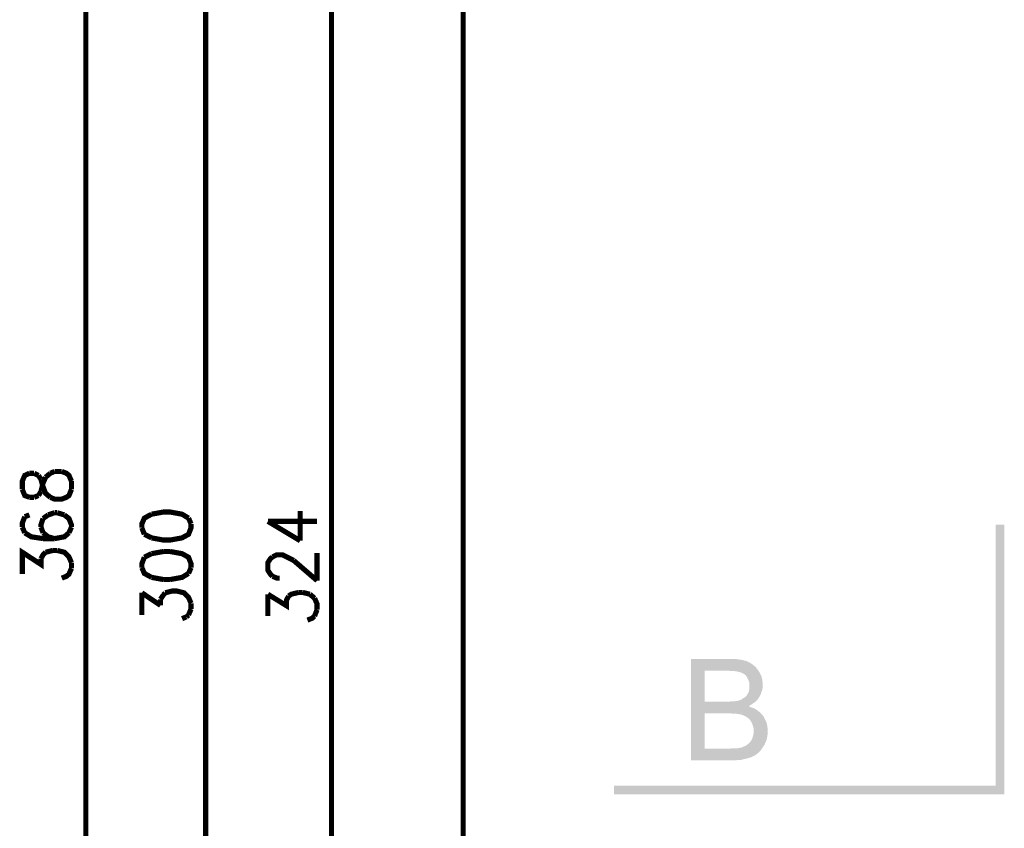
# Model space of a CAD drawing. Header units: millimetres. Extents: x -14047 to 49934, y -21523 to 14989.
# Tile 132 of 256: x 2382 to 2624, y 5396 to 5595. Entities that reach past the tile are written whole.
import ezdxf

# ---------------------------------------------------------------- set-up
doc = ezdxf.new("R2010")
doc.units = ezdxf.units.MM
doc.layers.add('H', color=7, linetype='Continuous')
doc.layers.add('P', color=7, linetype='Continuous')

msp = doc.modelspace()

# ---------------------------------------------------------------- hatches: boundary and pattern name
at = {"layer": 'H', "linetype": 'Continuous'}
for points in [[(2624.025, 5404.801), (2621.91, 5471.027), (2624.025, 5471.027)], [(2624.025, 5404.801), (2621.91, 5406.915), (2621.91, 5471.027)], [(2547.045, 5413.09), (2547.045, 5438.046), (2557.094, 5438.046), (2557.799, 5438.046), (2558.418, 5437.956), (2559.033, 5437.866), (2559.653, 5437.781), (2560.183, 5437.601), (2560.623, 5437.516), (2561.063, 5437.336), (2561.593, 5437.076), (2562.123, 5436.721), (2562.563, 5436.366), (2563.003, 5436.016), (2563.358, 5435.487), (2555.334, 5435.132), (2550.395, 5435.132), (2550.395, 5427.553), (2562.738, 5427.373), (2562.208, 5427.023), (2561.683, 5426.668), (2561.238, 5426.403), (2561.858, 5426.138), (2562.388, 5425.963), (2562.918, 5425.698), (2563.443, 5425.348), (2563.888, 5424.993), (2556.124, 5424.638), (2550.395, 5424.638), (2550.395, 5415.999), (2564.503, 5415.999), (2564.148, 5415.469), (2563.798, 5415.114), (2563.358, 5414.764), (2562.918, 5414.409), (2562.388, 5414.144), (2561.858, 5413.884), (2561.238, 5413.704), (2560.623, 5413.529), (2560.093, 5413.439), (2559.563, 5413.265), (2559.033, 5413.175), (2558.418, 5413.175), (2557.714, 5413.09), (2557.094, 5413.09)], [(2562.738, 5427.373), (2550.395, 5427.553), (2556.569, 5427.553), (2557.274, 5427.638), (2557.889, 5427.638), (2558.418, 5427.728), (2558.858, 5427.813), (2559.478, 5428.078), (2560.003, 5428.432), (2560.533, 5428.782), (2560.798, 5429.137), (2561.063, 5429.577), (2561.328, 5430.107), (2561.418, 5430.727), (2561.418, 5431.342), (2561.418, 5431.957), (2561.328, 5432.487), (2561.063, 5433.017), (2560.888, 5433.457), (2560.533, 5433.987), (2560.093, 5434.342), (2559.563, 5434.607), (2559.123, 5434.782), (2558.773, 5434.872), (2558.329, 5434.957), (2557.714, 5435.047), (2557.094, 5435.047), (2556.389, 5435.132), (2555.599, 5435.132), (2555.334, 5435.132), (2563.358, 5435.487), (2563.708, 5435.047), (2564.063, 5434.427), (2564.328, 5433.902), (2564.503, 5433.372), (2564.593, 5432.752), (2564.678, 5432.137), (2564.678, 5431.697), (2564.678, 5431.077), (2564.593, 5430.547), (2564.413, 5429.932), (2564.238, 5429.402), (2563.973, 5428.872), (2563.533, 5428.168), (2563.178, 5427.813)], [(2564.503, 5415.999), (2550.395, 5415.999), (2556.569, 5415.999), (2557.359, 5416.084), (2558.064, 5416.084), (2558.508, 5416.084), (2558.858, 5416.174), (2559.478, 5416.264), (2560.003, 5416.529), (2560.533, 5416.704), (2560.713, 5416.879), (2561.153, 5417.144), (2561.593, 5417.584), (2561.948, 5418.114), (2562.208, 5418.734), (2562.388, 5419.349), (2562.473, 5419.969), (2562.473, 5420.319), (2562.473, 5420.938), (2562.298, 5421.553), (2562.123, 5422.083), (2561.858, 5422.613), (2561.768, 5422.788), (2561.418, 5423.228), (2560.973, 5423.583), (2560.448, 5423.933), (2559.918, 5424.198), (2559.388, 5424.378), (2558.858, 5424.463), (2558.244, 5424.553), (2557.624, 5424.553), (2557.009, 5424.638), (2556.214, 5424.638), (2563.888, 5424.993), (2564.328, 5424.553), (2564.678, 5424.198), (2565.033, 5423.668), (2565.298, 5423.143), (2565.563, 5422.613), (2565.738, 5421.993), (2565.827, 5421.463), (2565.912, 5420.848), (2565.912, 5420.319), (2565.912, 5419.704), (2565.827, 5419.084), (2565.738, 5418.554), (2565.563, 5417.939), (2565.298, 5417.409), (2565.208, 5417.059), (2564.858, 5416.529)], [(2528.173, 5404.801), (2621.91, 5406.915), (2624.025, 5404.801)], [(2528.173, 5404.801), (2528.173, 5406.915), (2621.91, 5406.915)]]:
    msp.add_hatch(color=256, dxfattribs=at).paths.add_polyline_path(points)

# ---------------------------------------------------------------- linework, layer by layer
at = {"layer": 'P', "const_width": 1.27}
for points in [[(2491.133, 5287.871), (2491.133, 6925.951)], [(2398.455, 5287.871), (2398.455, 5654.092)], [(2458.772, 5299.95), (2458.772, 5621.991)], [(2427.906, 5610.088), (2427.906, 5311.853)], [(2389.726, 5483.635), (2390.781, 5484.075)], [(2390.781, 5484.075), (2392.546, 5484.075)], [(2392.546, 5484.075), (2393.696, 5483.635), (2394.311, 5483.105), (2394.925, 5481.695)], [(2384.612, 5483.635), (2383.462, 5483.105), (2382.847, 5481.695), (2382.847, 5479.666)], [(2385.757, 5483.635), (2384.612, 5483.635)], [(2386.817, 5483.105), (2385.757, 5483.635)], [(2387.431, 5482.135), (2386.817, 5483.105)], [(2387.431, 5479.136), (2387.961, 5481.255), (2388.576, 5482.665)], [(2387.961, 5480.285), (2387.431, 5482.135)], [(2388.576, 5482.665), (2389.726, 5483.635)], [(2394.925, 5481.695), (2394.925, 5479.666)], [(2382.847, 5479.666), (2383.462, 5478.166), (2384.612, 5477.726)], [(2386.817, 5478.166), (2387.431, 5479.136)], [(2389.726, 5477.726), (2388.576, 5478.696), (2387.961, 5480.285)], [(2394.925, 5479.666), (2394.311, 5478.166), (2393.696, 5477.726), (2392.546, 5477.286), (2390.781, 5477.286), (2389.726, 5477.726)], [(2384.612, 5477.726), (2385.757, 5477.726)], [(2385.757, 5477.726), (2386.817, 5478.166)], [(2423.677, 5472.612), (2422.087, 5473.581), (2419.177, 5474.111), (2417.502, 5474.111), (2414.593, 5473.581)], [(2451.098, 5467.057), (2451.098, 5474.376)], [(2383.462, 5472.966), (2382.847, 5471.377), (2382.847, 5470.407)], [(2384.612, 5473.406), (2383.462, 5472.966)], [(2387.961, 5472.522), (2387.431, 5470.937), (2387.431, 5470.407)], [(2389.196, 5473.406), (2387.961, 5472.522)], [(2390.781, 5473.936), (2389.196, 5473.406)], [(2391.401, 5473.936), (2390.781, 5473.936)], [(2393.166, 5473.406), (2391.401, 5473.936)], [(2394.925, 5470.407), (2394.925, 5470.937), (2394.311, 5472.522), (2393.166, 5473.406)], [(2414.593, 5473.581), (2412.828, 5472.612), (2412.213, 5471.202), (2412.213, 5470.232)], [(2424.292, 5471.202), (2423.677, 5472.612)], [(2443.164, 5471.817), (2451.098, 5467.057)], [(2443.164, 5471.817), (2455.242, 5471.817)], [(2382.847, 5470.407), (2383.462, 5468.997)], [(2387.431, 5470.407), (2387.961, 5468.997)], [(2394.311, 5468.997), (2394.925, 5470.407)], [(2412.213, 5470.232), (2412.828, 5468.642)], [(2414.593, 5467.762), (2417.502, 5467.232), (2419.177, 5467.232), (2422.087, 5467.762), (2423.677, 5468.642), (2424.292, 5470.232), (2424.292, 5471.202)], [(2383.462, 5468.997), (2385.052, 5468.027), (2387.961, 5467.587)], [(2387.961, 5468.997), (2389.196, 5468.027), (2390.781, 5467.587)], [(2387.961, 5467.587), (2390.781, 5467.587)], [(2390.781, 5467.587), (2393.166, 5468.027), (2394.311, 5468.997)], [(2412.828, 5468.642), (2414.593, 5467.762)], [(2382.847, 5458.853), (2382.847, 5464.233), (2387.431, 5461.238), (2387.431, 5462.648)], [(2388.576, 5464.233), (2390.341, 5464.678)], [(2390.341, 5464.678), (2391.401, 5464.678)], [(2391.401, 5464.678), (2393.166, 5464.233), (2394.311, 5463.088), (2394.925, 5461.678)], [(2417.502, 5464.413), (2414.593, 5463.883)], [(2419.177, 5464.413), (2417.502, 5464.413)], [(2424.292, 5460.443), (2424.292, 5461.413), (2423.677, 5462.998), (2422.087, 5463.883), (2419.177, 5464.413)], [(2387.431, 5462.648), (2387.961, 5463.618), (2388.576, 5464.233)], [(2412.828, 5462.998), (2412.213, 5461.413), (2412.213, 5460.443)], [(2414.593, 5463.883), (2412.828, 5462.998)], [(2444.309, 5458.328), (2443.779, 5458.853), (2443.164, 5459.823), (2443.164, 5461.678), (2443.779, 5462.648), (2444.309, 5463.088)], [(2444.309, 5463.088), (2445.369, 5463.618), (2446.689, 5463.618), (2447.748, 5463.088), (2449.513, 5462.208)], [(2449.513, 5462.208), (2455.242, 5457.269)], [(2455.242, 5457.269), (2455.242, 5464.058)], [(2394.925, 5460.268), (2394.311, 5458.853), (2393.696, 5458.328), (2392.546, 5457.884)], [(2394.925, 5461.678), (2394.925, 5460.268)], [(2412.213, 5460.443), (2412.828, 5459.033), (2414.593, 5458.063)], [(2423.677, 5459.033), (2424.292, 5460.443)], [(2414.593, 5458.063), (2417.502, 5457.534)], [(2417.502, 5457.534), (2419.177, 5457.534)], [(2419.177, 5457.534), (2422.087, 5458.063), (2423.677, 5459.033)], [(2446.074, 5457.884), (2445.369, 5457.884), (2444.309, 5458.328)], [(2417.942, 5454.269), (2419.707, 5454.709), (2420.767, 5454.709), (2422.527, 5454.269), (2423.677, 5453.124), (2424.292, 5451.714)], [(2412.213, 5448.805), (2412.213, 5454.269)], [(2412.213, 5454.269), (2416.798, 5451.184)], [(2416.798, 5452.684), (2417.502, 5453.739)], [(2416.798, 5451.184), (2416.798, 5452.684)], [(2417.502, 5453.739), (2417.942, 5454.269)], [(2443.164, 5448.54), (2443.164, 5453.919)], [(2443.164, 5453.919), (2447.748, 5451.094), (2447.748, 5452.504), (2448.278, 5453.474)], [(2448.278, 5453.474), (2448.893, 5453.919), (2450.658, 5454.359)], [(2450.658, 5454.359), (2451.718, 5454.359)], [(2451.718, 5454.359), (2453.483, 5453.919)], [(2453.483, 5453.919), (2454.627, 5452.949)], [(2454.627, 5452.949), (2455.242, 5451.534), (2455.242, 5450.125)], [(2424.292, 5450.3), (2423.677, 5448.805)], [(2424.292, 5451.714), (2424.292, 5450.3)], [(2455.242, 5450.125), (2454.627, 5448.54)], [(2423.147, 5448.36), (2422.087, 5447.92)], [(2423.677, 5448.805), (2423.147, 5448.36)], [(2454.627, 5448.54), (2454.013, 5448.01), (2452.863, 5447.57)]]:
    msp.add_lwpolyline(points, dxfattribs=at)

doc.saveas('drawing.dxf')
